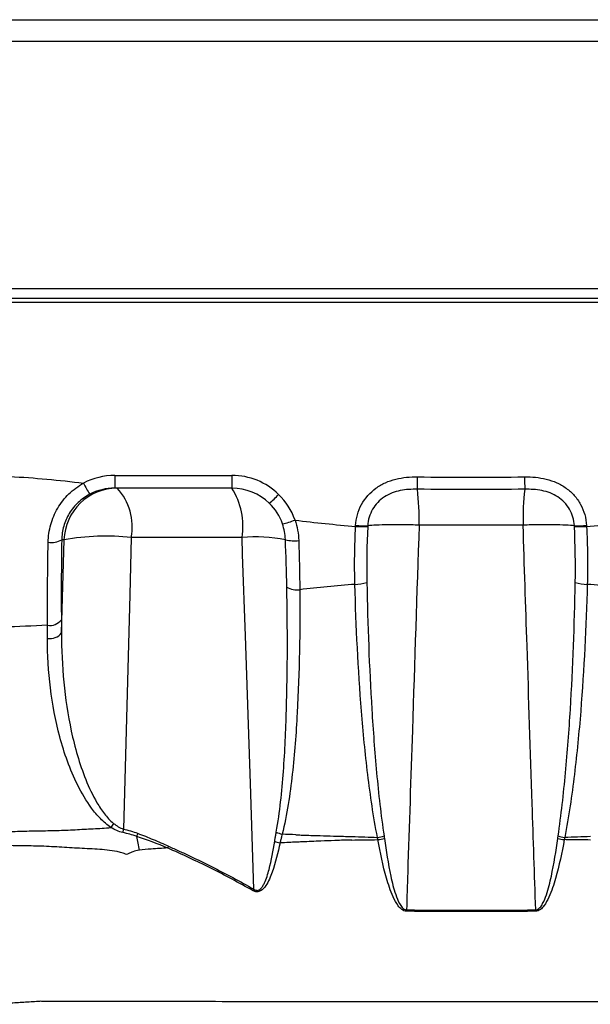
# Model space of a CAD drawing. Header units: millimetres. Extents: x 10 to 272, y 8 to 208.
# Tile 44 of 45: x 157 to 167, y 115 to 134. Entities that reach past the tile are written whole.
import ezdxf

# ---------------------------------------------------------------- set-up
doc = ezdxf.new("R2010")
doc.units = ezdxf.units.MM

msp = doc.modelspace()

# ---------------------------------------------------------------- linework, layer by layer
at = {"color": 7, "linetype": 'Continuous', "lineweight": 25}
for p, q in [((152.473, 133.764), (177.544, 133.764)), ((152.473, 133.364), (177.544, 133.364)), ((177.706, 128.739), (152.312, 128.739)), ((152.259, 128.571), (177.759, 128.571)), ((177.759, 128.489), (152.259, 128.489)), ((158.354, 125.261), (160.543, 125.261)), ((158.354, 125.261), (158.354, 125.024)), ((160.543, 125.261), (160.543, 125.024)), ((160.543, 125.024), (158.354, 125.024)), ((162.852, 124.31), (162.853, 124.326)), ((163.079, 124.323), (163.078, 124.306)), ((166.939, 124.306), (166.938, 124.323)), ((167.164, 124.326), (167.165, 124.31)), ((157.359, 122.322), (157.406, 124.059)), ((157.406, 124.059), (157.363, 124.059))]:
    msp.add_line(p, q, dxfattribs=at)
at = {"color": 7, "linetype": 'Continuous', "lineweight": 25, "flags": 128}
for points in [[(158.663, 124.102), (158.634, 123.032), (158.515, 118.663)], [(160.953, 117.54), (160.886, 119.515), (160.793, 122.269), (160.741, 123.783), (160.731, 124.102)]]:
    msp.add_lwpolyline(points, dxfattribs=at)
at = {"color": 7, "linetype": 'Continuous', "lineweight": 25}
for centre, radius, start, end in [((160.137, 126.302), 2.648, 206.5993, 211.7576), ((160.543, 124.011), 1.25, 45.8108, 90), ((30.586, 126.985), 133.435, 359.1488, 359.24758), ((299.596, 126.988), 133.6, 180.75252, 180.85118), ((158.403, 124.026), 0.998, 90.1043, 178.114), ((157.606, 124.3), 1.075, 349.3749, 42.2824), ((160.543, 124.024), 1, 45.8108, 90), ((159.395, 124.31), 1.352, 351.1416, 31.8561), ((159.06, 124.434), 4.979, 358.8382, 6.5688), ((170.959, 124.434), 4.98, 173.4328, 181.1614), ((160.203, 126.003), 1.634, 309.4148, 317.8654), ((160.545, 124.025), 0.998, 19.4234, 45.8144), ((160.545, 124.013), 1.247, 19.4231, 45.8147), ((161.232, 125.639), 1.306, 281.2009, 292.0013), ((163.003, 126.84), 2.535, 266.5971, 271.7058), ((163.004, 126.859), 2.537, 266.5975, 271.7017), ((167.014, 126.859), 2.537, 268.2986, 273.4022), ((167.015, 126.841), 2.536, 268.2951, 273.4025), ((157.17, 124.402), 0.394, 261.2357, 299.3661), ((158.19, 119.607), 4.52, 83.9901, 99.9843), ((160.992, 121.182), 2.931, 79.1908, 95.1106), ((161.71, 124.712), 0.672, 255.4811, 276.8), ((161.757, 123.501), 0.376, 239.676, 278.0931), ((162.842, 123.95), 0.722, 269.7223, 287.7613), ((167.175, 123.95), 0.722, 252.2403, 270.2762), ((157.146, 122.726), 0.264, 259.4378, 322.9571), ((157.147, 122.482), 0.266, 259.2579, 322.8917), ((169.618, 111.483), 13.434, 147.1591, 147.5459), ((159.427, 118.482), 0.93, 168.7395, 172.8936), ((159.727, 118.266), 0.998, 161.4915, 164.9229), ((151.453, 116.988), 7.471, 9.87, 11.8775), ((162.649, 116.624), 1.927, 151.6249, 152.5415), ((167.279, 117.127), 3.477, 179.5487, 179.9734), ((162.73, 117.129), 3.485, 0.0082, 0.4319)]:
    msp.add_arc(centre, radius, start, end, dxfattribs=at)
for centre, major_axis, ratio, start_param, end_param in [((158.36, 124.011), (1.138, -0.532), 0.994061, 2.010038, 2.495331), ((158.36, 124.024), (0.931, -0.384), 0.991954, 1.965153, 2.450446)]:
    msp.add_ellipse(centre, major_axis=major_axis, ratio=ratio, start_param=start_param, end_param=end_param, dxfattribs=at)
for points, knots in [([(152.259, 125.273), (152.316, 125.269), (152.374, 125.271), (152.489, 125.271), (152.661, 125.271), (153.064, 125.271), (153.869, 125.271), (154.56, 125.271), (155.25, 125.271), (155.48, 125.271), (155.94, 125.263), (156.169, 125.254), (156.857, 125.216), (157.314, 125.175), (157.77, 125.116)], [0, 0, 0, 0, 0.03125, 0.03125, 0.0625, 0.125, 0.25, 0.5, 0.5, 0.625, 0.625, 0.75, 0.75, 1, 1, 1, 1]), ([(157.11, 124.013), (157.112, 124.124), (157.129, 124.235), (157.189, 124.45), (157.232, 124.552), (157.347, 124.747), (157.417, 124.836), (157.578, 124.993), (157.67, 125.061), (157.77, 125.116)], [0, 0, 0, 0, 0.25, 0.25, 0.5, 0.5, 0.75, 0.75, 1, 1, 1, 1]), ([(162.853, 124.326), (162.856, 124.395), (162.868, 124.462), (162.904, 124.593), (162.931, 124.658), (163.029, 124.837), (163.122, 124.941), (163.287, 125.062), (163.347, 125.097), (163.471, 125.153), (163.536, 125.175), (163.736, 125.224), (163.872, 125.235), (164.009, 125.233)], [0, 0, 0, 0, 0.125, 0.125, 0.25, 0.25, 0.5, 0.5, 0.625, 0.625, 0.75, 0.75, 1, 1, 1, 1]), ([(166.008, 125.233), (166.145, 125.235), (166.281, 125.224), (166.48, 125.175), (166.546, 125.153), (166.67, 125.097), (166.729, 125.063), (166.84, 124.982), (166.891, 124.936), (166.981, 124.835), (167.021, 124.778), (167.119, 124.598), (167.158, 124.464), (167.164, 124.326)], [0, 0, 0, 0, 0.25, 0.25, 0.375, 0.375, 0.5, 0.5, 0.625, 0.625, 0.75, 0.75, 1, 1, 1, 1]), ([(164.006, 125.003), (163.898, 125.004), (163.792, 124.999), (163.633, 124.967), (163.582, 124.952), (163.482, 124.914), (163.434, 124.889), (163.3, 124.8), (163.223, 124.721), (163.143, 124.583), (163.121, 124.533), (163.091, 124.43), (163.082, 124.377), (163.079, 124.323)], [0, 0, 0, 0, 0.25, 0.25, 0.375, 0.375, 0.5, 0.5, 0.75, 0.75, 0.875, 0.875, 1, 1, 1, 1]), ([(166.938, 124.323), (166.933, 124.431), (166.902, 124.536), (166.794, 124.722), (166.718, 124.801), (166.582, 124.89), (166.535, 124.914), (166.435, 124.953), (166.383, 124.967), (166.226, 124.999), (166.119, 125.004), (166.012, 125.003)], [0, 0, 0, 0, 0.25, 0.25, 0.5, 0.5, 0.625, 0.625, 0.75, 0.75, 1, 1, 1, 1]), ([(157.886, 124.908), (157.807, 124.867), (157.734, 124.815), (157.606, 124.695), (157.55, 124.627), (157.458, 124.476), (157.424, 124.397), (157.377, 124.23), (157.364, 124.144), (157.363, 124.059)], [0, 0, 0, 0, 0.25, 0.25, 0.5, 0.5, 0.75, 0.75, 1, 1, 1, 1]), ([(164.038, 124.333), (163.938, 124.336), (163.84, 124.337), (163.648, 124.34), (163.556, 124.34), (163.387, 124.338), (163.309, 124.336), (163.177, 124.331), (163.121, 124.327), (163.079, 124.323)], [0, 0, 0, 0, 0.25, 0.25, 0.5, 0.5, 0.75, 0.75, 1, 1, 1, 1]), ([(164.038, 124.333), (163.996, 123.057), (163.954, 121.781), (163.912, 120.505), (163.883, 119.62), (163.854, 118.735), (163.825, 117.85), (163.818, 117.618), (163.81, 117.386), (163.803, 117.155)], [0.00138754, 0.00138754, 0.00138754, 0.00138754, 0.00907248, 0.00907248, 0.00907248, 0.01440295, 0.01440295, 0.01440295, 0.0157977, 0.0157977, 0.0157977, 0.0157977]), ([(166.938, 124.323), (166.896, 124.327), (166.841, 124.331), (166.709, 124.336), (166.632, 124.338), (166.462, 124.34), (166.371, 124.34), (166.179, 124.338), (166.079, 124.336), (165.98, 124.333)], [0, 0, 0, 0, 0.25, 0.25, 0.5, 0.5, 0.75, 0.75, 1, 1, 1, 1]), ([(166.215, 117.155), (166.193, 117.815), (166.172, 118.475), (166.15, 119.135), (166.118, 120.116), (166.086, 121.098), (166.054, 122.079), (166.029, 122.83), (166.005, 123.581), (165.98, 124.333)], [0.00002604, 0.00002604, 0.00002604, 0.00002604, 0.004, 0.004, 0.004, 0.00991149, 0.00991149, 0.00991149, 0.01443545, 0.01443545, 0.01443545, 0.01443545]), ([(157.097, 122.466), (157.097, 122.713), (157.097, 122.966), (157.102, 123.482), (157.105, 123.745), (157.11, 124.013)], [0, 0, 0, 0, 0.5, 0.5, 1, 1, 1, 1]), ([(160.731, 124.102), (160.382, 124.102), (160.035, 124.102), (159.519, 124.102), (159.348, 124.102), (159.005, 124.102), (158.834, 124.102), (158.663, 124.102)], [0, 0, 0, 0, 0.5, 0.5, 0.75, 0.75, 1, 1, 1, 1]), ([(161.37, 118.606), (161.405, 118.793), (161.431, 118.982), (161.473, 119.359), (161.49, 119.549), (161.532, 120.118), (161.549, 120.5), (161.583, 121.646), (161.582, 122.411), (161.567, 123.176)], [0, 0, 0, 0, 0.125, 0.125, 0.25, 0.25, 0.5, 0.5, 1, 1, 1, 1]), ([(161.81, 123.128), (161.816, 122.362), (161.803, 121.595), (161.74, 120.448), (161.711, 120.067), (161.648, 119.5), (161.623, 119.311), (161.563, 118.936), (161.528, 118.75), (161.481, 118.565)], [0, 0, 0, 0, 0.5, 0.5, 0.75, 0.75, 0.875, 0.875, 1, 1, 1, 1]), ([(163.26, 118.507), (163.184, 118.897), (163.127, 119.289), (163.032, 120.075), (162.994, 120.468), (162.899, 121.65), (162.86, 122.439), (162.839, 123.228)], [0, 0, 0, 0, 0.25, 0.25, 0.5, 0.5, 1, 1, 1, 1]), ([(163.063, 123.262), (163.078, 122.473), (163.106, 121.684), (163.179, 120.5), (163.208, 120.106), (163.281, 119.319), (163.324, 118.925), (163.384, 118.533)], [0, 0, 0, 0, 0.5, 0.5, 0.75, 0.75, 1, 1, 1, 1]), ([(166.634, 118.533), (166.693, 118.926), (166.736, 119.319), (166.81, 120.106), (166.839, 120.501), (166.911, 121.684), (166.94, 122.473), (166.955, 123.262)], [0, 0, 0, 0, 0.25, 0.25, 0.5, 0.5, 1, 1, 1, 1]), ([(167.179, 123.228), (167.157, 122.439), (167.119, 121.65), (167.024, 120.468), (166.985, 120.074), (166.89, 119.289), (166.834, 118.897), (166.757, 118.506)], [0, 0, 0, 0, 0.5, 0.5, 0.75, 0.75, 1, 1, 1, 1]), ([(158.282, 118.692), (158.209, 118.74), (158.144, 118.797), (158.025, 118.921), (157.97, 118.987), (157.821, 119.19), (157.736, 119.335), (157.516, 119.774), (157.409, 120.079), (157.246, 120.686), (157.189, 120.991), (157.115, 121.603), (157.097, 121.911), (157.097, 122.221)], [0, 0, 0, 0, 0.0625, 0.0625, 0.125, 0.125, 0.25, 0.25, 0.5, 0.5, 0.75, 0.75, 1, 1, 1, 1]), ([(157.359, 122.322), (157.359, 122.014), (157.373, 121.708), (157.432, 121.098), (157.477, 120.794), (157.607, 120.187), (157.693, 119.883), (157.871, 119.439), (157.94, 119.292), (158.063, 119.082), (158.109, 119.014), (158.21, 118.883), (158.265, 118.821), (158.331, 118.769)], [0, 0, 0, 0, 0.25, 0.25, 0.5, 0.5, 0.75, 0.75, 0.875, 0.875, 0.9375, 0.9375, 1, 1, 1, 1]), ([(155.533, 118.6), (155.767, 118.603), (156.001, 118.604), (156.351, 118.613), (156.467, 118.618), (156.699, 118.626), (156.815, 118.628), (157.045, 118.632), (157.16, 118.633), (157.387, 118.64), (157.5, 118.645), (157.726, 118.657), (157.838, 118.663), (158.061, 118.675), (158.172, 118.68), (158.282, 118.692)], [0, 0, 0, 0, 0.25, 0.25, 0.375, 0.375, 0.5, 0.5, 0.625, 0.625, 0.75, 0.75, 0.875, 0.875, 1, 1, 1, 1]), ([(158.781, 118.583), (158.878, 118.547), (158.975, 118.508), (159.167, 118.428), (159.263, 118.387), (159.358, 118.343)], [0, 0, 0, 0, 0.5, 0.5, 1, 1, 1, 1]), ([(161.34, 118.434), (161.341, 118.434), (161.341, 118.434), (161.341, 118.434), (161.344, 118.456), (161.347, 118.478), (161.351, 118.499), (161.355, 118.521), (161.359, 118.542), (161.362, 118.564), (161.365, 118.578), (161.368, 118.592), (161.37, 118.606)], [0, 0, 0, 0, 0.0000004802, 0.0000004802, 0.0000004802, 0.0001351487, 0.0001351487, 0.0001351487, 0.0002694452, 0.0002694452, 0.0002694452, 0.0003587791, 0.0003587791, 0.0003587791, 0.0003587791]), ([(161.481, 118.565), (161.481, 118.565), (161.481, 118.565), (161.481, 118.565), (161.477, 118.552), (161.474, 118.539), (161.47, 118.525), (161.465, 118.505), (161.46, 118.485), (161.455, 118.465), (161.45, 118.445), (161.445, 118.424), (161.44, 118.404), (161.44, 118.404), (161.44, 118.404), (161.44, 118.404)], [-0.00000006, -0.00000006, -0.00000006, -0.00000006, 0, 0, 0, 0.0000864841, 0.0000864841, 0.0000864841, 0.0002162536, 0.0002162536, 0.0002162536, 0.00034589, 0.00034589, 0.00034589, 0.00034595, 0.00034595, 0.00034595, 0.00034595]), ([(161.735, 118.556), (161.769, 118.554), (161.899, 118.549), (162.196, 118.539), (162.511, 118.531), (162.73, 118.524), (162.782, 118.523)], [0, 0, 0, 0, 0.098965, 0.37458, 0.85304, 1, 1, 1, 1]), ([(162.782, 118.523), (162.863, 118.52), (163.022, 118.515), (163.182, 118.51), (163.26, 118.507)], [0, 0, 0, 0, 0.508522, 1, 1, 1, 1]), ([(163.268, 118.465), (163.268, 118.465), (163.268, 118.465), (163.268, 118.465), (163.268, 118.468), (163.267, 118.472), (163.266, 118.475), (163.266, 118.479), (163.265, 118.482), (163.264, 118.486), (163.263, 118.492), (163.262, 118.499), (163.26, 118.506), (163.26, 118.506), (163.26, 118.506), (163.26, 118.506)], [-0.00000006, -0.00000006, -0.00000006, -0.00000006, 0, 0, 0, 0.00002125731, 0.00002125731, 0.00002125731, 0.00004257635, 0.00004257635, 0.00004257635, 0.00008516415, 0.00008516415, 0.00008516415, 0.00008522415, 0.00008522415, 0.00008522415, 0.00008522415]), ([(163.384, 118.533), (163.385, 118.526), (163.386, 118.519), (163.387, 118.511), (163.387, 118.508), (163.388, 118.504), (163.388, 118.5), (163.389, 118.497), (163.389, 118.493), (163.39, 118.489)], [0, 0, 0, 0, 0.00004476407, 0.00004476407, 0.00004476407, 0.00006715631, 0.00006715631, 0.00006715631, 0.00008994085, 0.00008994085, 0.00008994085, 0.00008994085]), ([(166.628, 118.489), (166.628, 118.493), (166.629, 118.497), (166.629, 118.5), (166.63, 118.504), (166.63, 118.508), (166.631, 118.511), (166.632, 118.519), (166.633, 118.526), (166.634, 118.533)], [0, 0, 0, 0, 0.00002240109, 0.00002240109, 0.00002240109, 0.00004479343, 0.00004479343, 0.00004479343, 0.00009002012, 0.00009002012, 0.00009002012, 0.00009002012]), ([(166.757, 118.506), (166.757, 118.506), (166.757, 118.506), (166.757, 118.506), (166.756, 118.499), (166.754, 118.492), (166.753, 118.486), (166.752, 118.482), (166.752, 118.479), (166.751, 118.475), (166.75, 118.472), (166.75, 118.468), (166.749, 118.465), (166.749, 118.465), (166.749, 118.465), (166.749, 118.465)], [-0.00000006, -0.00000006, -0.00000006, -0.00000006, 0, 0, 0, 0.00004258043, 0.00004258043, 0.00004258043, 0.00006389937, 0.00006389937, 0.00006389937, 0.00008515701, 0.00008515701, 0.00008515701, 0.00008521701, 0.00008521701, 0.00008521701, 0.00008521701]), ([(158.575, 118.186), (158.561, 118.193), (158.546, 118.2), (158.516, 118.211), (158.501, 118.216), (158.456, 118.23), (158.426, 118.237), (158.335, 118.255), (158.273, 118.263), (158.088, 118.284), (157.964, 118.29), (157.713, 118.303), (157.587, 118.309), (157.334, 118.323), (157.207, 118.333), (156.951, 118.344), (156.823, 118.347), (156.567, 118.351), (156.438, 118.352), (156.05, 118.361), (155.79, 118.369), (155.531, 118.373)], [0, 0, 0, 0, 0.015625, 0.015625, 0.03125, 0.03125, 0.0625, 0.0625, 0.125, 0.125, 0.25, 0.25, 0.375, 0.375, 0.5, 0.5, 0.625, 0.625, 0.75, 0.75, 1, 1, 1, 1]), ([(159.358, 118.343), (159.425, 118.312), (159.492, 118.282), (159.627, 118.22), (159.694, 118.189), (159.895, 118.094), (160.029, 118.029), (160.428, 117.828), (160.691, 117.686), (160.953, 117.54)], [0, 0, 0, 0, 0.125, 0.125, 0.25, 0.25, 0.5, 0.5, 1, 1, 1, 1]), ([(161.44, 118.403), (161.401, 118.219), (161.358, 118.037), (161.279, 117.817), (161.262, 117.773), (161.223, 117.688), (161.201, 117.646), (161.148, 117.569), (161.118, 117.531), (161.055, 117.498), (161.031, 117.491), (160.984, 117.493), (160.96, 117.501), (160.939, 117.512)], [0, 0, 0, 0, 0.5, 0.5, 0.625, 0.625, 0.75, 0.75, 0.875, 0.875, 0.9375, 0.9375, 1, 1, 1, 1]), ([(160.953, 117.54), (160.972, 117.526), (160.994, 117.517), (161.039, 117.52), (161.059, 117.532), (161.092, 117.562), (161.106, 117.58), (161.13, 117.617), (161.14, 117.636), (161.188, 117.736), (161.213, 117.823), (161.282, 118.081), (161.313, 118.257), (161.341, 118.434)], [0, 0, 0, 0, 0.0625, 0.0625, 0.125, 0.125, 0.1875, 0.1875, 0.25, 0.25, 0.5, 0.5, 1, 1, 1, 1]), ([(161.739, 118.418), (161.696, 118.416), (161.596, 118.411), (161.497, 118.406), (161.44, 118.403)], [0, 0, 0, 0, 0.43246, 1, 1, 1, 1]), ([(162.779, 118.457), (162.731, 118.456), (162.625, 118.454), (162.433, 118.447), (162.172, 118.436), (161.931, 118.426), (161.777, 118.419), (161.739, 118.418)], [0, 0, 0, 0, 0.139899, 0.302532, 0.552488, 0.891518, 1, 1, 1, 1]), ([(163.802, 117.129), (163.77, 117.129), (163.739, 117.143), (163.687, 117.182), (163.666, 117.206), (163.608, 117.283), (163.578, 117.34), (163.501, 117.51), (163.463, 117.627), (163.362, 117.981), (163.313, 118.222), (163.268, 118.465)], [0, 0, 0, 0, 0.0625, 0.0625, 0.125, 0.125, 0.25, 0.25, 0.5, 0.5, 1, 1, 1, 1]), ([(163.39, 118.489), (163.422, 118.253), (163.459, 118.018), (163.534, 117.669), (163.562, 117.554), (163.62, 117.383), (163.641, 117.327), (163.685, 117.246), (163.702, 117.22), (163.744, 117.175), (163.771, 117.155), (163.803, 117.155)], [0, 0, 0, 0, 0.5, 0.5, 0.75, 0.75, 0.875, 0.875, 0.9375, 0.9375, 1, 1, 1, 1]), ([(166.215, 117.155), (166.246, 117.155), (166.273, 117.174), (166.315, 117.219), (166.331, 117.244), (166.375, 117.324), (166.396, 117.38), (166.454, 117.55), (166.483, 117.667), (166.558, 118.017), (166.595, 118.253), (166.628, 118.489)], [0, 0, 0, 0, 0.0625, 0.0625, 0.125, 0.125, 0.25, 0.25, 0.5, 0.5, 1, 1, 1, 1]), ([(166.749, 118.465), (166.705, 118.222), (166.655, 117.979), (166.553, 117.623), (166.514, 117.504), (166.436, 117.335), (166.407, 117.279), (166.35, 117.204), (166.329, 117.181), (166.277, 117.143), (166.247, 117.13), (166.215, 117.129)], [0, 0, 0, 0, 0.5, 0.5, 0.75, 0.75, 0.875, 0.875, 0.9375, 0.9375, 1, 1, 1, 1]), ([(167.238, 118.457), (167.169, 118.459), (167.007, 118.461), (166.843, 118.463), (166.749, 118.465)], [0, 0, 0, 0, 0.421621, 1, 1, 1, 1]), ([(158.813, 118.269), (158.77, 118.264), (158.729, 118.253), (158.67, 118.231), (158.651, 118.223), (158.622, 118.21), (158.613, 118.205), (158.594, 118.196), (158.584, 118.191), (158.575, 118.186)], [0, 0, 0, 0, 0.5, 0.5, 0.75, 0.75, 0.875, 0.875, 1, 1, 1, 1]), ([(159.342, 118.309), (159.239, 118.303), (159.062, 118.293), (158.887, 118.276), (158.813, 118.269)], [0, 0, 0, 0, 0.57651, 1, 1, 1, 1]), ([(160.939, 117.512), (160.676, 117.658), (160.412, 117.799), (160.013, 117.999), (159.879, 118.063), (159.61, 118.189), (159.475, 118.249), (159.34, 118.309)], [0, 0, 0, 0, 0.5, 0.5, 0.75, 0.75, 1, 1, 1, 1]), ([(148.847, 115.4), (148.848, 115.402), (148.855, 115.404), (148.882, 115.409), (148.903, 115.411), (148.981, 115.417), (149.056, 115.421), (149.203, 115.425), (149.258, 115.426), (149.376, 115.428), (149.44, 115.428), (149.644, 115.429), (149.801, 115.428), (150.051, 115.425), (150.137, 115.423), (150.316, 115.42), (150.409, 115.418), (150.692, 115.411), (150.885, 115.407), (151.132, 115.4), (151.182, 115.399), (151.281, 115.398), (151.331, 115.397), (151.48, 115.396), (151.579, 115.396), (151.877, 115.395), (152.076, 115.394), (153.069, 115.393), (153.864, 115.393), (154.857, 115.393), (155.055, 115.393), (155.353, 115.393), (155.453, 115.393), (155.65, 115.396), (155.749, 115.397), (156.042, 115.404), (156.231, 115.411), (156.508, 115.425), (156.599, 115.431), (156.779, 115.441), (156.868, 115.449), (156.955, 115.454)], [0, 0, 0, 0, 0.03125, 0.03125, 0.0625, 0.0625, 0.125, 0.125, 0.15625, 0.15625, 0.1875, 0.1875, 0.25, 0.25, 0.28125, 0.28125, 0.3125, 0.3125, 0.375, 0.375, 0.390625, 0.390625, 0.40625, 0.40625, 0.4375, 0.4375, 0.5, 0.5, 0.75, 0.75, 0.8125, 0.8125, 0.84375, 0.84375, 0.875, 0.875, 0.9375, 0.9375, 0.96875, 0.96875, 1, 1, 1, 1]), ([(156.955, 115.454), (156.965, 115.455), (156.974, 115.454), (156.994, 115.454), (157.023, 115.454), (157.091, 115.454), (157.227, 115.454), (157.501, 115.454), (157.738, 115.454), (158.215, 115.453), (158.538, 115.452), (159.518, 115.45), (160.191, 115.448), (162.221, 115.444), (163.599, 115.443), (165.354, 115.443), (165.707, 115.443), (166.406, 115.444), (166.753, 115.444), (167.79, 115.445), (168.473, 115.446), (169.486, 115.448), (169.821, 115.449), (170.488, 115.45), (170.82, 115.451), (171.476, 115.452), (171.8, 115.453), (172.279, 115.454), (172.437, 115.454), (172.752, 115.454), (172.908, 115.454), (173.063, 115.454)], [0, 0, 0, 0, 0.001953, 0.001953, 0.003906, 0.007813, 0.015625, 0.03125, 0.0625, 0.0625, 0.125, 0.125, 0.25, 0.25, 0.5, 0.5, 0.5625, 0.5625, 0.625, 0.625, 0.75, 0.75, 0.8125, 0.8125, 0.875, 0.875, 0.9375, 0.9375, 0.96875, 0.96875, 1, 1, 1, 1])]:
    msp.add_open_spline(points, degree=3, knots=knots, dxfattribs=at)
for points in [[(164.009, 125.233), (164.676, 125.224), (165.342, 125.224), (166.008, 125.233)], [(166.012, 125.003), (165.343, 124.996), (164.674, 124.996), (164.006, 125.003)], [(161.721, 124.427), (162.097, 124.38), (162.474, 124.341), (162.852, 124.31)], [(161.721, 124.427), (161.763, 124.304), (161.786, 124.175), (161.789, 124.045)], [(167.165, 124.31), (167.543, 124.341), (167.92, 124.38), (168.296, 124.427)], [(161.541, 124.062), (161.538, 124.162), (161.519, 124.262), (161.486, 124.357)], [(162.839, 123.228), (162.828, 123.585), (162.834, 123.946), (162.852, 124.31)], [(163.078, 124.306), (163.062, 123.956), (163.056, 123.608), (163.063, 123.262)], [(165.98, 124.333), (165.333, 124.333), (164.685, 124.333), (164.038, 124.333)], [(166.955, 123.262), (166.962, 123.608), (166.955, 123.956), (166.939, 124.306)], [(167.165, 124.31), (167.183, 123.946), (167.189, 123.585), (167.179, 123.228)], [(157.363, 124.059), (157.355, 123.541), (157.353, 123.044), (157.357, 122.567)], [(161.567, 123.176), (161.561, 123.469), (161.551, 123.764), (161.541, 124.062)], [(161.789, 124.045), (161.798, 123.736), (161.806, 123.431), (161.81, 123.128)], [(162.839, 123.228), (162.495, 123.201), (162.152, 123.168), (161.81, 123.128)], [(168.208, 123.128), (167.865, 123.168), (167.522, 123.201), (167.179, 123.228)], [(157.357, 122.567), (157.357, 122.485), (157.358, 122.403), (157.359, 122.322)], [(157.097, 122.466), (156.824, 122.45), (156.55, 122.439), (156.275, 122.432)], [(157.097, 122.221), (157.097, 122.303), (157.097, 122.384), (157.097, 122.466)], [(158.505, 118.597), (158.426, 118.613), (158.352, 118.649), (158.282, 118.692)], [(158.331, 118.769), (158.387, 118.723), (158.447, 118.682), (158.515, 118.663)], [(158.764, 118.526), (158.679, 118.555), (158.592, 118.579), (158.505, 118.597)], [(158.515, 118.663), (158.605, 118.642), (158.694, 118.616), (158.781, 118.583)], [(159.344, 118.308), (159.153, 118.387), (158.959, 118.459), (158.764, 118.526)], [(161.37, 118.606), (161.402, 118.591), (161.44, 118.577), (161.481, 118.565)], [(161.735, 118.556), (161.65, 118.559), (161.565, 118.562), (161.481, 118.565)], [(163.26, 118.507), (163.302, 118.514), (163.345, 118.523), (163.383, 118.534)], [(166.634, 118.533), (166.672, 118.523), (166.715, 118.514), (166.757, 118.506)], [(167.236, 118.522), (167.076, 118.517), (166.917, 118.511), (166.757, 118.506)], [(159.358, 118.343), (159.351, 118.332), (159.345, 118.32), (159.34, 118.309)], [(161.341, 118.434), (161.37, 118.423), (161.404, 118.412), (161.44, 118.404)], [(162.779, 118.458), (162.942, 118.462), (163.105, 118.463), (163.268, 118.465)], [(163.268, 118.465), (163.31, 118.471), (163.352, 118.48), (163.39, 118.489)], [(166.628, 118.489), (166.666, 118.48), (166.708, 118.471), (166.749, 118.465)], [(166.215, 117.129), (165.412, 117.119), (164.606, 117.118), (163.802, 117.129)], [(163.803, 117.155), (164.606, 117.144), (165.412, 117.145), (166.215, 117.155)]]:
    msp.add_open_spline(points, degree=3, dxfattribs=at)

doc.saveas('drawing.dxf')
